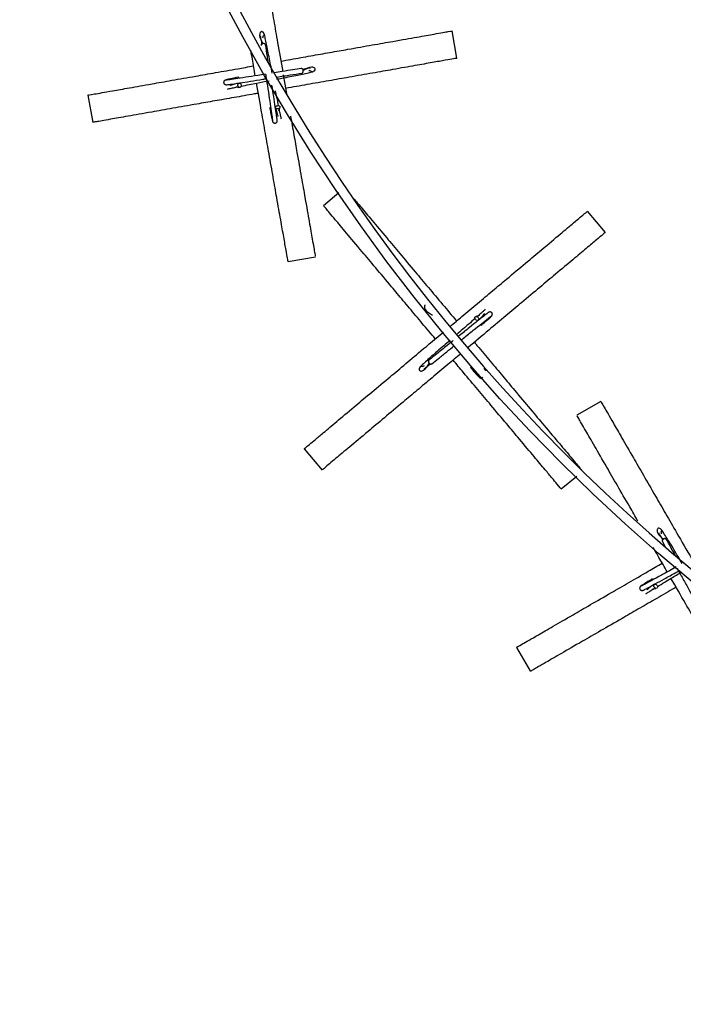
# Model space of a CAD drawing. Header units: millimetres. Extents: x 331 to 1634, y 417 to 1709.
# Tile 59 of 142: x 351 to 423, y 1290 to 1397. Entities that reach past the tile are written whole.
import ezdxf

# ---------------------------------------------------------------- set-up
doc = ezdxf.new("R2010")
doc.units = ezdxf.units.MM

msp = doc.modelspace()

# ---------------------------------------------------------------- linework, layer by layer
at = {"color": 7, "linetype": 'Continuous', "lineweight": 25}
for p, q in [((398.37, 1392.63), (397.85, 1395.59)), ((379.59, 1390.85), (379.95, 1388.82)), ((374.46, 1389.57), (374.8, 1389.48)), ((358.45, 1388.64), (358.98, 1385.69)), ((379.13, 1386.93), (379.22, 1387.27)), ((385.61, 1378.06), (383.95, 1376.67)), ((414.44, 1373.79), (412.51, 1376.09)), ((380.11, 1370.63), (383.07, 1371.15)), ((400.81, 1364.79), (400.47, 1364.69)), ((413.94, 1355.51), (411.34, 1354.01)), ((381.87, 1350.38), (383.8, 1348.08)), ((409.67, 1346.03), (411.34, 1347.43)), ((420.6, 1340.33), (420.87, 1339.83)), ((419.55, 1335.24), (419.9, 1335.27)), ((404.83, 1328.89), (406.33, 1326.29))]:
    msp.add_line(p, q, dxfattribs=at)
at = {"color": 7, "linetype": 'Continuous', "lineweight": 25, "flags": 128}
for points in [[(374.69, 1389.68), (374.68, 1389.77), (374.71, 1389.86), (374.76, 1389.92), (374.82, 1389.95), (374.89, 1389.95), (374.96, 1389.9), (375.01, 1389.83), (375.03, 1389.74), (375.04, 1389.64), (375.01, 1389.55), (374.96, 1389.49), (374.9, 1389.46), (374.83, 1389.47), (374.77, 1389.51), (374.72, 1389.58), (374.69, 1389.68)], [(379.03, 1387.16), (378.93, 1387.15), (378.84, 1387.18), (378.78, 1387.23), (378.75, 1387.29), (378.76, 1387.36), (378.8, 1387.42), (378.87, 1387.48), (378.96, 1387.5), (379.06, 1387.51), (379.15, 1387.48), (379.21, 1387.43), (379.24, 1387.37), (379.23, 1387.3), (379.19, 1387.24), (379.12, 1387.19), (379.03, 1387.16)], [(400.67, 1364.59), (400.72, 1364.5), (400.74, 1364.42), (400.73, 1364.34), (400.69, 1364.28), (400.63, 1364.25), (400.55, 1364.26), (400.47, 1364.29), (400.4, 1364.36), (400.35, 1364.44), (400.32, 1364.53), (400.33, 1364.61), (400.37, 1364.67), (400.44, 1364.69), (400.52, 1364.69), (400.6, 1364.65), (400.67, 1364.59)], [(419.73, 1335.41), (419.69, 1335.5), (419.69, 1335.59), (419.71, 1335.67), (419.76, 1335.72), (419.83, 1335.74), (419.9, 1335.72), (419.98, 1335.67), (420.03, 1335.59), (420.07, 1335.5), (420.08, 1335.41), (420.05, 1335.33), (420, 1335.28), (419.94, 1335.27), (419.86, 1335.28), (419.79, 1335.34), (419.73, 1335.41)]]:
    msp.add_lwpolyline(points, dxfattribs=at)
at = {"color": 7, "linetype": 'Continuous', "lineweight": 25}
msp.add_circle((551.08, 1490.27), 200, dxfattribs=at)
for centre, radius, start, end in [((551.08, 1490.27), 199, 176.5514, 293.3839), ((374.72, 1390.4), 0.174, 26.2605, 96.9827), ((378.31, 1387.19), 0.174, 116.2605, 186.9827), ((400.99, 1363.94), 0.174, 236.2605, 306.9827), ((400.01, 1359.24), 0.174, 146.2605, 216.9827), ((419.52, 1336.1), 0.174, 46.2605, 116.9827)]:
    msp.add_arc(centre, radius, start, end, dxfattribs=at)
for points, knots in [([(376.13, 1410.47), (376.13, 1410.5), (376.1, 1410.67), (376.2, 1410.09), (376.38, 1409.06), (376.6, 1407.84), (376.9, 1406.11), (377.29, 1403.92), (377.72, 1401.49), (378.13, 1399.15), (378.56, 1396.73), (379.01, 1394.16), (379.34, 1392.26), (379.53, 1391.2)], [0, 0, 0, 0, 0.026191, 0.206838, 0.299923, 0.392985, 0.505233, 0.619786, 0.703004, 0.788186, 0.852414, 0.918323, 1, 1, 1, 1]), ([(378.4, 1391.02), (378.34, 1391.32), (378.22, 1391.93), (377.99, 1393.12), (377.79, 1394.17), (377.61, 1394.97), (377.51, 1395.35), (377.39, 1395.48), (377.31, 1395.51), (377.24, 1395.51), (377.22, 1395.51), (377.16, 1395.49), (377.07, 1395.41), (376.97, 1394.96), (377.22, 1394.52), (377.4, 1394.21)], [0, 0, 0, 0, 0.0905148, 0.1860339, 0.3836352, 0.4922056, 0.6078259, 0.6876402, 0.7063102, 0.7108787, 0.7140169, 0.7191388, 0.7603532, 0.8341045, 1, 1, 1, 1]), ([(377.16, 1394.98), (377.16, 1394.98), (377.11, 1394.96), (377.17, 1394.72), (377.25, 1394.32), (377.28, 1394.13)], [0, 0, 0, 0, 0.097643, 0.560405, 1, 1, 1, 1]), ([(377.4, 1394.83), (377.41, 1394.89), (377.43, 1395.04), (377.5, 1395.14), (377.51, 1395.14), (377.52, 1395.14)], [0, 0, 0, 0, 0.322266, 0.840875, 1, 1, 1, 1]), ([(379.33, 1392.32), (379.68, 1392.39), (380.78, 1392.58), (382.59, 1392.9), (384.67, 1393.26), (386.94, 1393.67), (389.28, 1394.08), (391.85, 1394.53), (394.16, 1394.94), (396.24, 1395.31), (397.62, 1395.55), (397.73, 1395.57), (397.78, 1395.58)], [0, 0, 0, 0, 0.027915, 0.087206, 0.147202, 0.207241, 0.29885, 0.390605, 0.524107, 0.657823, 0.842224, 1, 1, 1, 1]), ([(377.68, 1394.08), (377.68, 1394.1), (377.66, 1394.14), (377.62, 1394.18), (377.55, 1394.21), (377.48, 1394.23), (377.43, 1394.22), (377.4, 1394.22)], [0, 0, 0, 0, 0.21019, 0.409599, 0.590424, 0.819162, 1, 1, 1, 1]), ([(377.98, 1392.17), (377.94, 1392.39), (377.83, 1393.13), (377.74, 1393.69), (377.68, 1394.08)], [0, 0, 0, 0, 0.299806, 1, 1, 1, 1]), ([(376.57, 1390.73), (376.46, 1391.34), (376.3, 1392.28), (376.14, 1393.18), (376.08, 1393.5)], [0, 0, 0, 0, 0.6436564, 1, 1, 1, 1]), ([(398.3, 1392.62), (398.32, 1392.63), (398.45, 1392.65), (398.04, 1392.58), (397.22, 1392.43), (395.82, 1392.18), (393.93, 1391.85), (391.73, 1391.46), (389.3, 1391.03), (386.96, 1390.62), (384.55, 1390.2), (382.24, 1389.79), (380.63, 1389.51), (379.85, 1389.37)], [0, 0, 0, 0, 0.026768, 0.15167, 0.276924, 0.401679, 0.517644, 0.633461, 0.71957, 0.805556, 0.872083, 0.938543, 1, 1, 1, 1]), ([(358.52, 1388.65), (358.5, 1388.65), (358.32, 1388.62), (358.91, 1388.72), (359.94, 1388.9), (361.16, 1389.12), (362.89, 1389.42), (365.07, 1389.81), (367.51, 1390.24), (369.85, 1390.65), (372.27, 1391.08), (374.38, 1391.45), (375.8, 1391.7), (376.38, 1391.8)], [0, 0, 0, 0, 0.027196, 0.214776, 0.311434, 0.408068, 0.524624, 0.643573, 0.729985, 0.818437, 0.885129, 0.953568, 1, 1, 1, 1]), ([(381.53, 1391.51), (381.24, 1391.47), (380.64, 1391.38), (379.62, 1391.22), (378.91, 1391.1), (378.62, 1391.06)], [0, 0, 0, 0, 0.359071, 0.735406, 1, 1, 1, 1]), ([(378.88, 1390.36), (379.06, 1390.4), (379.57, 1390.5), (380.65, 1390.71), (381.7, 1390.91), (382.5, 1391.09), (382.88, 1391.19), (383.01, 1391.32), (383.04, 1391.39), (383.04, 1391.46), (383.04, 1391.48), (383.02, 1391.54), (382.94, 1391.64), (382.49, 1391.73), (382.05, 1391.48), (381.74, 1391.3)], [0, 0, 0, 0, 0.059556, 0.158327, 0.362654, 0.47492, 0.594476, 0.677008, 0.696313, 0.701037, 0.704282, 0.709578, 0.752196, 0.828458, 1, 1, 1, 1]), ([(382.51, 1391.54), (382.51, 1391.55), (382.49, 1391.59), (382.28, 1391.54), (381.93, 1391.47), (381.78, 1391.44)], [0, 0, 0, 0, 0.108196, 0.620972, 1, 1, 1, 1]), ([(374.7, 1390.57), (374.49, 1390.53), (374.08, 1390.44), (373.65, 1390.35), (373.37, 1390.28), (373.34, 1390.27), (373.33, 1390.26)], [0, 0, 0, 0, 0.251313, 0.502914, 0.754761, 1, 1, 1, 1]), ([(377.67, 1390.91), (377.39, 1390.86), (376.63, 1390.74), (375.48, 1390.56), (374.36, 1390.39), (373.55, 1390.27), (373.43, 1390.27), (373.37, 1390.27)], [0, 0, 0, 0, 0.12233, 0.329473, 0.544846, 0.768382, 1, 1, 1, 1]), ([(373.41, 1389.77), (373.45, 1389.77), (373.53, 1389.77), (374.05, 1389.84), (374.88, 1389.96), (376.03, 1390.14), (377.04, 1390.3), (377.63, 1390.4), (377.75, 1390.41)], [0, 0, 0, 0, 0.173396, 0.355048, 0.544902, 0.743004, 0.949302, 1, 1, 1, 1]), ([(377.67, 1390.91), (377.69, 1390.83), (377.77, 1390.3), (377.93, 1389.27), (378.14, 1387.95), (378.31, 1386.83), (378.43, 1386.02), (378.43, 1385.9), (378.43, 1385.84)], [0, 0, 0, 0, 0.03211, 0.210948, 0.397176, 0.590803, 0.791768, 1, 1, 1, 1]), ([(378.87, 1390.59), (378.87, 1390.59), (379.39, 1390.68), (380.42, 1390.84), (381.21, 1390.96), (381.61, 1391.02)], [0, 0, 0, 0, 0.006254, 0.494166, 1, 1, 1, 1]), ([(381.61, 1391.02), (381.63, 1391.03), (381.67, 1391.04), (381.71, 1391.09), (381.74, 1391.15), (381.76, 1391.22), (381.75, 1391.28), (381.75, 1391.3)], [0, 0, 0, 0, 0.21019, 0.409599, 0.590424, 0.819162, 1, 1, 1, 1]), ([(382.36, 1391.31), (382.42, 1391.3), (382.57, 1391.27), (382.67, 1391.2), (382.67, 1391.19), (382.67, 1391.19)], [0, 0, 0, 0, 0.322266, 0.840875, 1, 1, 1, 1]), ([(373.35, 1390.27), (373.33, 1390.26), (373.28, 1390.25), (373.22, 1390.2), (373.18, 1390.15), (373.15, 1390.09), (373.14, 1390.01), (373.15, 1389.94), (373.19, 1389.87), (373.25, 1389.81), (373.34, 1389.77), (373.41, 1389.77), (373.44, 1389.77)], [0, 0, 0, 0, 0.090269, 0.175048, 0.252132, 0.320823, 0.434877, 0.529992, 0.634244, 0.750818, 0.875229, 1, 1, 1, 1]), ([(373.57, 1389.3), (373.61, 1389.31), (373.71, 1389.34), (374.04, 1389.41), (374.43, 1389.49), (374.62, 1389.53)], [0, 0, 0, 0, 0.354693, 0.6775, 1, 1, 1, 1]), ([(374.82, 1389.95), (374.47, 1389.87), (374.03, 1389.76), (373.89, 1389.67), (373.86, 1389.66)], [0, 0, 0, 0, 0.816753, 1, 1, 1, 1]), ([(375.03, 1389.61), (375.32, 1389.67), (375.84, 1389.77), (376.87, 1389.97), (377.61, 1390.12), (378.05, 1390.2)], [0, 0, 0, 0, 0.335628, 0.603727, 1, 1, 1, 1]), ([(380.1, 1370.7), (380.1, 1370.68), (380.13, 1370.55), (380.05, 1370.96), (379.91, 1371.78), (379.66, 1373.18), (379.33, 1375.07), (378.94, 1377.26), (378.51, 1379.7), (378.1, 1382.04), (377.67, 1384.45), (377.22, 1387.01), (376.89, 1388.9), (376.71, 1389.94)], [0, 0, 0, 0, 0.026209, 0.148504, 0.271142, 0.393292, 0.506836, 0.620235, 0.704546, 0.788736, 0.853874, 0.918947, 1, 1, 1, 1]), ([(378.93, 1385.88), (378.93, 1385.92), (378.93, 1386), (378.86, 1386.52), (378.74, 1387.35), (378.57, 1388.44), (378.43, 1389.3), (378.37, 1389.71)], [0, 0, 0, 0, 0.18744, 0.383805, 0.589036, 0.803183, 1, 1, 1, 1]), ([(376.9, 1388.85), (376.76, 1388.82), (375.86, 1388.66), (374.26, 1388.38), (372.16, 1388.01), (369.9, 1387.61), (367.56, 1387.2), (365, 1386.75), (362.67, 1386.34), (360.6, 1385.97), (359.21, 1385.73), (359.1, 1385.71), (359.05, 1385.7)], [0, 0, 0, 0, 0.011611, 0.072685, 0.133011, 0.194632, 0.286475, 0.380916, 0.514799, 0.652383, 0.837141, 1, 1, 1, 1]), ([(379.09, 1387.5), (379.03, 1387.79), (378.93, 1388.28), (378.82, 1388.87), (378.77, 1389.11)], [0, 0, 0, 0, 0.589512, 1, 1, 1, 1]), ([(378.13, 1387.17), (378.18, 1386.96), (378.26, 1386.55), (378.35, 1386.12), (378.42, 1385.84), (378.43, 1385.81), (378.44, 1385.8)], [0, 0, 0, 0, 0.251313, 0.502914, 0.754761, 1, 1, 1, 1]), ([(378.75, 1387.29), (378.84, 1386.94), (378.94, 1386.5), (379.03, 1386.36), (379.05, 1386.33)], [0, 0, 0, 0, 0.816753, 1, 1, 1, 1]), ([(379.41, 1386.04), (379.39, 1386.08), (379.36, 1386.18), (379.29, 1386.51), (379.21, 1386.9), (379.17, 1387.09)], [0, 0, 0, 0, 0.354693, 0.6775, 1, 1, 1, 1]), ([(380.38, 1386.38), (380.5, 1385.7), (380.75, 1384.31), (381.14, 1382.06), (381.56, 1379.72), (382.01, 1377.15), (382.42, 1374.83), (382.78, 1372.75), (383.03, 1371.37), (383.05, 1371.27), (383.05, 1371.22)], [0, 0, 0, 0, 0.064113, 0.130002, 0.230536, 0.331231, 0.47774, 0.624484, 0.826852, 1, 1, 1, 1]), ([(378.43, 1385.82), (378.44, 1385.8), (378.45, 1385.75), (378.5, 1385.69), (378.55, 1385.65), (378.61, 1385.62), (378.69, 1385.61), (378.76, 1385.62), (378.83, 1385.66), (378.9, 1385.72), (378.94, 1385.81), (378.93, 1385.88), (378.93, 1385.91)], [0, 0, 0, 0, 0.090269, 0.175048, 0.252132, 0.320823, 0.434877, 0.529992, 0.634244, 0.750818, 0.875229, 1, 1, 1, 1]), ([(396.04, 1362.27), (395.81, 1362.54), (395.09, 1363.4), (393.92, 1364.8), (392.56, 1366.42), (391.07, 1368.19), (389.55, 1370), (387.87, 1372), (386.36, 1373.8), (385, 1375.42), (384.1, 1376.5), (384.03, 1376.58), (384, 1376.62)], [0, 0, 0, 0, 0.027915, 0.087206, 0.147202, 0.207241, 0.29885, 0.390605, 0.524107, 0.657823, 0.842224, 1, 1, 1, 1]), ([(387.24, 1377.42), (387.48, 1377.14), (387.98, 1376.54), (389.16, 1375.14), (390.58, 1373.44), (392.17, 1371.54), (393.7, 1369.72), (395.27, 1367.85), (396.78, 1366.06), (397.83, 1364.8), (398.34, 1364.2)], [0, 0, 0, 0, 0.1449885, 0.3107052, 0.476209, 0.5992605, 0.7221356, 0.8172041, 0.9121771, 1, 1, 1, 1]), ([(397.64, 1363.61), (398.07, 1363.97), (399.08, 1364.82), (400.64, 1366.13), (402.26, 1367.49), (404.03, 1368.97), (405.84, 1370.49), (407.84, 1372.17), (409.64, 1373.68), (411.26, 1375.04), (412.33, 1375.94), (412.42, 1376.01), (412.46, 1376.04)], [0, 0, 0, 0, 0.043192, 0.101552, 0.160604, 0.219701, 0.309869, 0.400182, 0.531586, 0.6632, 0.844704, 1, 1, 1, 1]), ([(414.38, 1373.75), (414.4, 1373.76), (414.5, 1373.84), (414.18, 1373.58), (413.54, 1373.04), (412.45, 1372.12), (410.98, 1370.89), (409.28, 1369.46), (407.38, 1367.87), (405.56, 1366.34), (403.69, 1364.77), (401.75, 1363.15), (400.35, 1361.97), (399.6, 1361.34)], [0, 0, 0, 0, 0.026371, 0.149418, 0.272812, 0.395715, 0.509958, 0.624055, 0.708886, 0.793594, 0.859134, 0.924607, 1, 1, 1, 1]), ([(394.95, 1365.92), (394.94, 1365.92), (394.93, 1365.91), (394.92, 1365.9), (394.87, 1365.85), (394.83, 1365.74), (394.98, 1365.29), (395.43, 1365.03), (395.74, 1364.84)], [0, 0, 0, 0, 0.008801, 0.01935, 0.036566, 0.175103, 0.423008, 1, 1, 1, 1]), ([(401.82, 1365.14), (401.78, 1365.12), (401.72, 1365.09), (401.3, 1364.76), (400.64, 1364.24), (399.74, 1363.51), (398.99, 1362.91), (398.56, 1362.56), (398.52, 1362.53)], [0, 0, 0, 0, 0.177836, 0.36414, 0.558855, 0.76203, 0.97361, 1, 1, 1, 1]), ([(401.45, 1365.47), (401.41, 1365.44), (401.35, 1365.37), (401.09, 1365.14), (400.8, 1364.87), (400.65, 1364.74)], [0, 0, 0, 0, 0.354693, 0.6775, 1, 1, 1, 1]), ([(400.69, 1364.28), (400.95, 1364.53), (401.28, 1364.84), (401.36, 1364.99), (401.37, 1365.02)], [0, 0, 0, 0, 0.816753, 1, 1, 1, 1]), ([(402.12, 1364.74), (402.14, 1364.76), (402.17, 1364.8), (402.2, 1364.86), (402.21, 1364.93), (402.21, 1365), (402.18, 1365.07), (402.13, 1365.12), (402.06, 1365.17), (401.97, 1365.19), (401.87, 1365.18), (401.82, 1365.14), (401.79, 1365.13)], [0, 0, 0, 0, 0.0902693, 0.1750483, 0.2521321, 0.3208228, 0.434877, 0.5299917, 0.6342436, 0.7508183, 0.8752287, 1, 1, 1, 1]), ([(400.34, 1364.47), (400.12, 1364.27), (399.72, 1363.92), (399.03, 1363.33), (398.57, 1362.93), (398.34, 1362.72)], [0, 0, 0, 0, 0.384001, 0.690738, 1, 1, 1, 1]), ([(398.85, 1362.15), (399.02, 1362.29), (399.56, 1362.73), (400.42, 1363.43), (401.31, 1364.13), (401.95, 1364.64), (402.05, 1364.7), (402.1, 1364.73)], [0, 0, 0, 0, 0.095818, 0.309218, 0.531097, 0.761385, 1, 1, 1, 1]), ([(401.1, 1363.81), (401.26, 1363.95), (401.58, 1364.23), (401.9, 1364.52), (402.11, 1364.72), (402.13, 1364.75), (402.14, 1364.76)], [0, 0, 0, 0, 0.2513127, 0.5029138, 0.7547613, 1, 1, 1, 1]), ([(381.92, 1350.42), (381.9, 1350.41), (381.77, 1350.29), (382.22, 1350.67), (383.02, 1351.35), (383.97, 1352.14), (385.31, 1353.27), (387.01, 1354.7), (388.91, 1356.29), (390.73, 1357.81), (392.61, 1359.39), (394.61, 1361.07), (396.09, 1362.31), (396.91, 1363)], [0, 0, 0, 0, 0.026191, 0.206838, 0.299923, 0.392985, 0.505233, 0.619786, 0.703004, 0.788186, 0.852414, 0.918323, 1, 1, 1, 1]), ([(397.63, 1362.11), (397.4, 1361.91), (396.93, 1361.5), (396.02, 1360.71), (395.21, 1360.01), (394.61, 1359.45), (394.33, 1359.18), (394.28, 1359), (394.29, 1358.92), (394.32, 1358.87), (394.34, 1358.85), (394.38, 1358.81), (394.5, 1358.76), (394.94, 1358.91), (395.21, 1359.36), (395.39, 1359.68)], [0, 0, 0, 0, 0.089997, 0.184969, 0.381439, 0.489387, 0.604346, 0.683703, 0.702266, 0.706808, 0.709929, 0.715021, 0.756, 0.829329, 1, 1, 1, 1]), ([(397.97, 1362.08), (397.81, 1361.95), (397.24, 1361.49), (396.28, 1360.71), (395.66, 1360.22), (395.35, 1359.96)], [0, 0, 0, 0, 0.16303, 0.573968, 1, 1, 1, 1]), ([(400.27, 1361.9), (400.36, 1361.79), (400.95, 1361.09), (401.99, 1359.84), (403.36, 1358.21), (404.83, 1356.45), (406.36, 1354.63), (408.03, 1352.64), (409.55, 1350.83), (410.91, 1349.22), (411.81, 1348.14), (411.88, 1348.05), (411.92, 1348.01)], [0, 0, 0, 0, 0.011611, 0.072685, 0.133011, 0.194632, 0.286475, 0.380916, 0.514799, 0.652383, 0.837141, 1, 1, 1, 1]), ([(398.8, 1360.67), (398.33, 1360.28), (397.27, 1359.39), (395.68, 1358.05), (394.05, 1356.69), (392.29, 1355.21), (390.47, 1353.68), (388.48, 1352.01), (386.67, 1350.49), (385.05, 1349.14), (383.97, 1348.23), (383.89, 1348.16), (383.85, 1348.12)], [0, 0, 0, 0, 0.046692, 0.105598, 0.163783, 0.223218, 0.3118, 0.402889, 0.53202, 0.664721, 0.842921, 1, 1, 1, 1]), ([(395.66, 1359.57), (395.89, 1359.76), (396.36, 1360.13), (397.21, 1360.82), (397.82, 1361.31), (398.09, 1361.54)], [0, 0, 0, 0, 0.3402964, 0.6969545, 1, 1, 1, 1]), ([(394.82, 1359.06), (394.83, 1359.05), (394.86, 1359.02), (395.03, 1359.18), (395.3, 1359.41), (395.41, 1359.51)], [0, 0, 0, 0, 0.108196, 0.620972, 1, 1, 1, 1]), ([(395.34, 1359.96), (395.33, 1359.95), (395.3, 1359.92), (395.29, 1359.85), (395.29, 1359.78), (395.32, 1359.71), (395.35, 1359.67), (395.36, 1359.65)], [0, 0, 0, 0, 0.21019, 0.409599, 0.590424, 0.819162, 1, 1, 1, 1]), ([(395.36, 1359.65), (395.38, 1359.63), (395.41, 1359.59), (395.48, 1359.55), (395.55, 1359.54), (395.61, 1359.54), (395.64, 1359.56), (395.66, 1359.57)], [0, 0, 0, 0, 0.183227, 0.4149865, 0.5982003, 0.8002438, 1, 1, 1, 1]), ([(409.62, 1346.08), (409.63, 1346.06), (409.75, 1345.93), (409.37, 1346.38), (408.7, 1347.18), (407.9, 1348.13), (406.77, 1349.47), (405.35, 1351.18), (403.75, 1353.07), (402.23, 1354.89), (400.65, 1356.77), (399.27, 1358.41), (398.34, 1359.52), (397.97, 1359.97)], [0, 0, 0, 0, 0.027196, 0.214776, 0.311434, 0.408068, 0.524624, 0.643573, 0.729985, 0.818437, 0.885129, 0.953568, 1, 1, 1, 1]), ([(394.84, 1359.34), (394.78, 1359.32), (394.63, 1359.26), (394.52, 1359.28), (394.51, 1359.29), (394.51, 1359.29)], [0, 0, 0, 0, 0.322266, 0.840875, 1, 1, 1, 1]), ([(399.87, 1359.14), (400.01, 1358.98), (400.29, 1358.66), (400.59, 1358.33), (400.79, 1358.13), (400.81, 1358.11), (400.83, 1358.1)], [0, 0, 0, 0, 0.251313, 0.502914, 0.754761, 1, 1, 1, 1]), ([(401.54, 1358.79), (401.51, 1358.81), (401.47, 1358.85), (401.34, 1359), (401.29, 1359.05)], [0, 0, 0, 0, 0.687262, 1, 1, 1, 1]), ([(400.81, 1358.12), (400.83, 1358.1), (400.86, 1358.06), (400.93, 1358.03), (400.99, 1358.02), (401.07, 1358.03), (401.13, 1358.06), (401.17, 1358.09), (401.19, 1358.11)], [0, 0, 0, 0, 0.172187, 0.333901, 0.480937, 0.611963, 0.829519, 1, 1, 1, 1]), ([(413.97, 1355.45), (413.96, 1355.47), (413.87, 1355.62), (414.17, 1355.11), (414.69, 1354.21), (415.31, 1353.13), (416.19, 1351.61), (417.3, 1349.69), (418.54, 1347.55), (419.72, 1345.49), (420.95, 1343.37), (422.25, 1341.11), (423.22, 1339.43), (423.76, 1338.5)], [0, 0, 0, 0, 0.026191, 0.206838, 0.299923, 0.392985, 0.505233, 0.619786, 0.703004, 0.788186, 0.852414, 0.918323, 1, 1, 1, 1]), ([(417.96, 1342.55), (417.66, 1343.07), (416.85, 1344.47), (415.7, 1346.46), (414.4, 1348.72), (413.22, 1350.76), (412.16, 1352.59), (411.46, 1353.81), (411.4, 1353.9), (411.38, 1353.95)], [0, 0, 0, 0, 0.064576, 0.17125, 0.280942, 0.436445, 0.596247, 0.810841, 1, 1, 1, 1]), ([(422.76, 1337.95), (422.6, 1338.21), (422.28, 1338.74), (421.66, 1339.78), (421.11, 1340.7), (420.66, 1341.39), (420.44, 1341.71), (420.28, 1341.79), (420.2, 1341.8), (420.14, 1341.77), (420.12, 1341.76), (420.07, 1341.72), (420, 1341.61), (420.07, 1341.15), (420.47, 1340.81), (420.75, 1340.58)], [0, 0, 0, 0, 0.089997, 0.184969, 0.381439, 0.489387, 0.604346, 0.683703, 0.702266, 0.706808, 0.709929, 0.715021, 0.756, 0.829329, 1, 1, 1, 1]), ([(420.51, 1341.18), (420.5, 1341.24), (420.47, 1341.4), (420.51, 1341.51), (420.52, 1341.51), (420.52, 1341.51)], [0, 0, 0, 0, 0.322266, 0.840875, 1, 1, 1, 1]), ([(420.24, 1341.25), (420.23, 1341.24), (420.2, 1341.21), (420.34, 1341), (420.55, 1340.65), (420.65, 1340.48)], [0, 0, 0, 0, 0.097643, 0.560405, 1, 1, 1, 1]), ([(421.04, 1340.57), (421.02, 1340.59), (421, 1340.62), (420.94, 1340.65), (420.87, 1340.66), (420.8, 1340.65), (420.75, 1340.62), (420.73, 1340.61)], [0, 0, 0, 0, 0.21019, 0.409599, 0.590424, 0.819162, 1, 1, 1, 1]), ([(422.01, 1338.81), (421.89, 1339.03), (421.51, 1339.71), (421.23, 1340.22), (421.04, 1340.57)], [0, 0, 0, 0, 0.3247285, 1, 1, 1, 1]), ([(421.13, 1337.05), (420.83, 1337.58), (420.31, 1338.48), (419.81, 1339.35), (419.6, 1339.7)], [0, 0, 0, 0, 0.587956, 1, 1, 1, 1]), ([(404.89, 1328.92), (404.87, 1328.91), (404.71, 1328.82), (405.23, 1329.12), (406.13, 1329.64), (407.21, 1330.26), (408.73, 1331.14), (410.65, 1332.25), (412.79, 1333.49), (414.85, 1334.67), (416.97, 1335.9), (418.83, 1336.97), (420.08, 1337.7), (420.59, 1337.99)], [0, 0, 0, 0, 0.027196, 0.214776, 0.311434, 0.408068, 0.524624, 0.643573, 0.729985, 0.818437, 0.885129, 0.953568, 1, 1, 1, 1]), ([(422.11, 1337.59), (421.86, 1337.45), (421.19, 1337.08), (420.17, 1336.51), (419.17, 1335.97), (418.46, 1335.58), (418.35, 1335.54), (418.29, 1335.52)], [0, 0, 0, 0, 0.12233, 0.329473, 0.544846, 0.768382, 1, 1, 1, 1]), ([(418.5, 1335.07), (418.54, 1335.08), (418.61, 1335.1), (419.07, 1335.35), (419.81, 1335.75), (420.83, 1336.31), (421.73, 1336.8), (422.25, 1337.1), (422.36, 1337.15)], [0, 0, 0, 0, 0.173396, 0.355048, 0.544902, 0.743004, 0.949302, 1, 1, 1, 1]), ([(422.19, 1337.44), (422.21, 1337.42), (422.44, 1337), (422.92, 1336.14), (423.57, 1334.97), (424.11, 1333.97), (424.5, 1333.26), (424.54, 1333.15), (424.56, 1333.09)], [0, 0, 0, 0, 0.010253, 0.19313, 0.383563, 0.581562, 0.787066, 1, 1, 1, 1]), ([(419.44, 1336.26), (419.26, 1336.14), (418.9, 1335.92), (418.52, 1335.69), (418.28, 1335.53), (418.26, 1335.51), (418.25, 1335.5)], [0, 0, 0, 0, 0.251313, 0.502914, 0.754761, 1, 1, 1, 1]), ([(420.07, 1335.47), (420.33, 1335.62), (420.78, 1335.9), (421.67, 1336.44), (422.32, 1336.83), (422.71, 1337.06)], [0, 0, 0, 0, 0.335628, 0.603727, 1, 1, 1, 1]), ([(431.31, 1319.43), (431.32, 1319.41), (431.38, 1319.3), (431.17, 1319.66), (430.76, 1320.38), (430.04, 1321.61), (429.09, 1323.27), (427.97, 1325.2), (426.74, 1327.34), (425.55, 1329.4), (424.32, 1331.52), (423.02, 1333.77), (422.07, 1335.43), (421.53, 1336.35)], [0, 0, 0, 0, 0.026209, 0.148504, 0.271142, 0.393292, 0.506836, 0.620235, 0.704546, 0.788736, 0.853874, 0.918947, 1, 1, 1, 1]), ([(422.09, 1335.39), (421.96, 1335.32), (421.17, 1334.86), (419.77, 1334.05), (417.92, 1332.99), (415.93, 1331.84), (413.88, 1330.65), (411.62, 1329.35), (409.58, 1328.17), (407.75, 1327.11), (406.53, 1326.41), (406.44, 1326.35), (406.39, 1326.33)], [0, 0, 0, 0, 0.011611, 0.072685, 0.133011, 0.194632, 0.286475, 0.380916, 0.514799, 0.652383, 0.837141, 1, 1, 1, 1]), ([(418.27, 1335.51), (418.25, 1335.5), (418.21, 1335.47), (418.17, 1335.41), (418.15, 1335.35), (418.14, 1335.27), (418.16, 1335.2), (418.2, 1335.14), (418.25, 1335.08), (418.34, 1335.04), (418.44, 1335.04), (418.5, 1335.06), (418.53, 1335.08)], [0, 0, 0, 0, 0.090269, 0.175048, 0.252132, 0.320823, 0.434877, 0.529992, 0.634244, 0.750818, 0.875229, 1, 1, 1, 1]), ([(418.8, 1334.67), (418.85, 1334.7), (418.92, 1334.76), (419.21, 1334.94), (419.55, 1335.15), (419.72, 1335.25)], [0, 0, 0, 0, 0.354693, 0.6775, 1, 1, 1, 1]), ([(419.76, 1335.72), (419.46, 1335.52), (419.08, 1335.26), (418.98, 1335.13), (418.96, 1335.11)], [0, 0, 0, 0, 0.816753, 1, 1, 1, 1])]:
    msp.add_open_spline(points, degree=3, knots=knots, dxfattribs=at)
at = {"color": 1, "linetype": 'Continuous', "lineweight": 25}
for points in [[(377.4, 1394.22), (377.38, 1394.22), (377.33, 1394.2), (377.26, 1394.17), (377.21, 1394.12), (377.19, 1394.06), (377.19, 1394.02), (377.19, 1394)], [(381.75, 1391.3), (381.75, 1391.32), (381.73, 1391.37), (381.7, 1391.44), (381.65, 1391.49), (381.59, 1391.52), (381.55, 1391.51), (381.53, 1391.51)], [(420.73, 1340.61), (420.71, 1340.6), (420.66, 1340.57), (420.61, 1340.51), (420.59, 1340.45), (420.58, 1340.39), (420.59, 1340.35), (420.6, 1340.33)]]:
    msp.add_open_spline(points, degree=3, knots=[0, 0, 0, 0, 0.183227, 0.414987, 0.5982, 0.800244, 1, 1, 1, 1], dxfattribs=at)

doc.saveas('drawing.dxf')
